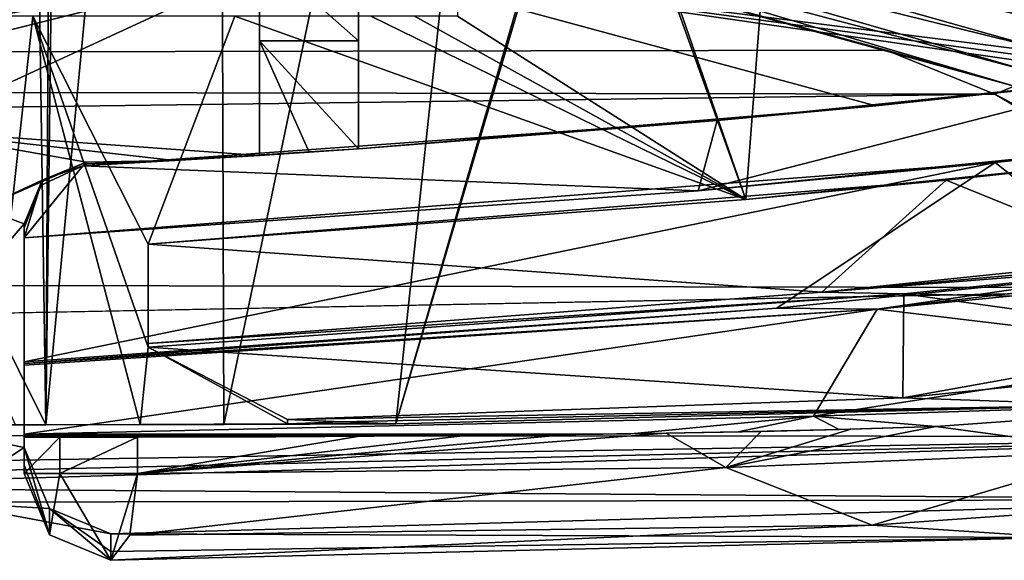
# Model space of a CAD drawing. Extents: x -65 to 446, y -88 to 1318.
# Tile 33 of 229: x 53.96 to 61.91, y -88.49 to -84.13. Entities that reach past the tile are written whole.
import ezdxf

# ---------------------------------------------------------------- set-up
doc = ezdxf.new("R2010")
doc.units = 0
doc.header["$LTSCALE"] = 65.185185
for name, color, linetype in [('1017', 7, 'CONTINUOUS'), ('1079', 7, 'CONTINUOUS'), ('1101', 7, 'CONTINUOUS'), ('1128', 7, 'CONTINUOUS'), ('1193', 7, 'CONTINUOUS'), ('1238', 7, 'CONTINUOUS'), ('1289', 7, 'CONTINUOUS'), ('1296', 7, 'CONTINUOUS'), ('1305', 7, 'CONTINUOUS'), ('1321', 7, 'CONTINUOUS'), ('1324', 7, 'CONTINUOUS'), ('1325', 7, 'CONTINUOUS'), ('1326', 7, 'CONTINUOUS'), ('1342', 7, 'CONTINUOUS'), ('1351', 7, 'CONTINUOUS'), ('1353', 7, 'CONTINUOUS'), ('1354', 7, 'CONTINUOUS'), ('1358', 7, 'CONTINUOUS'), ('1359', 7, 'CONTINUOUS'), ('1383', 7, 'CONTINUOUS'), ('1396', 7, 'CONTINUOUS'), ('1409', 7, 'CONTINUOUS'), ('1416', 7, 'CONTINUOUS'), ('1418', 7, 'CONTINUOUS'), ('1421', 7, 'CONTINUOUS'), ('1438', 7, 'CONTINUOUS'), ('1440', 7, 'CONTINUOUS'), ('1459', 7, 'CONTINUOUS'), ('1483', 7, 'CONTINUOUS'), ('1489', 7, 'CONTINUOUS'), ('1491', 7, 'CONTINUOUS'), ('1492', 7, 'CONTINUOUS'), ('1494', 7, 'CONTINUOUS'), ('1498', 7, 'CONTINUOUS'), ('804', 7, 'CONTINUOUS'), ('815', 7, 'CONTINUOUS'), ('902', 7, 'CONTINUOUS'), ('922', 7, 'CONTINUOUS')]:
    doc.layers.add(name, color=color, linetype=linetype)

msp = doc.modelspace()

# ---------------------------------------------------------------- linework, layer by layer
at = {"layer": '1017', "color": 7, "linetype": 'CONTINUOUS'}
for points in [[(55, -85.9407, -13.0767), (55, -86.7732, -13.0767), (55, -86.7578, -12.5888), (55, -85.9407, -13.0767)], [(55, -85.9407, -13.0767), (55, -86.7578, -12.5888), (55, -85.9407, -12.1083), (55, -85.9407, -13.0767)], [(55, -86.7578, -12.5888), (55, -86.7418, -12.1081), (55, -85.9407, -12.1083), (55, -86.7578, -12.5888)]]:
    msp.add_3dface(points, dxfattribs=at)
at = {"layer": '1079', "color": 7, "linetype": 'CONTINUOUS'}
for points in [[(62.8001, -87.2398, -9.5999), (65.7686, -86.7078, -2.7114), (61.0956, -87.1821, -8.5375), (62.8001, -87.2398, -9.5999)], [(65.7686, -86.7078, -2.7114), (63.7349, -86.7078, -2.7114), (61.0956, -87.1821, -8.5375), (65.7686, -86.7078, -2.7114)], [(62.8001, -87.2398, -9.5999), (61.0956, -87.1821, -8.5375), (56.125, -87.3545, -12.5891), (62.8001, -87.2398, -9.5999)], [(62.8001, -87.2398, -9.5999), (56.125, -87.3545, -12.5891), (56.5625, -87.3753, -13.4882), (62.8001, -87.2398, -9.5999)], [(57, -87.3898, -14.3875), (62.8001, -87.2398, -9.5999), (56.5625, -87.3753, -13.4882), (57, -87.3898, -14.3875)]]:
    msp.add_3dface(points, dxfattribs=at)
at = {"layer": '1101', "color": 7, "linetype": 'CONTINUOUS'}
for points in [[(63, -85.2565, -5.1962), (59.8267, -85.5815, -9.9718), (61.4435, -85.4254, -6.3763), (63, -85.2565, -5.1962)], [(63, -85.2565, -1.6155), (63, -85.2565, -5.1962), (61.4435, -85.4254, -6.3763), (63, -85.2565, -1.6155)], [(59.8267, -85.5815, -9.9718), (55, -85.9407, -13.0767), (61.4435, -85.4254, -6.3763), (59.8267, -85.5815, -9.9718)], [(55, -85.9407, -13.0767), (55, -85.9407, -12.1083), (61.4435, -85.4254, -6.3763), (55, -85.9407, -13.0767)]]:
    msp.add_3dface(points, dxfattribs=at)
at = {"layer": '1128', "color": 7, "linetype": 'CONTINUOUS'}
for points in [[(61.1032, -86.3408, -8.5276), (63.9218, -86.0571, -1.478), (60.4415, -86.3284, -7.911), (61.1032, -86.3408, -8.5276)], [(63.9218, -86.0571, -1.478), (63.4672, -86.0588, -1.4803), (60.4415, -86.3284, -7.911), (63.9218, -86.0571, -1.478)], [(63.4672, -86.0588, -1.4803), (63.0158, -86.0606, -1.4827), (60.4415, -86.3284, -7.911), (63.4672, -86.0588, -1.4803)], [(55, -86.7418, -12.1081), (61.1032, -86.3408, -8.5276), (60.4415, -86.3284, -7.911), (55, -86.7418, -12.1081)], [(55, -86.7732, -13.0767), (61.1032, -86.3408, -8.5276), (55, -86.7418, -12.1081), (55, -86.7732, -13.0767)], [(55, -86.7578, -12.5888), (55, -86.7732, -13.0767), (55, -86.7418, -12.1081), (55, -86.7578, -12.5888)]]:
    msp.add_3dface(points, dxfattribs=at)
at = {"layer": '1193', "color": 7, "linetype": 'CONTINUOUS'}
for points in [[(53.7038, -87.3987, -13.5012), (54.1744, -87.3989, -15.4458), (54.9355, -87.3959, -13.1012), (53.7038, -87.3987, -13.5012)], [(53.9305, -87.3991, -15.4863), (54.1744, -87.3989, -15.4458), (53.7038, -87.3987, -13.5012), (53.9305, -87.3991, -15.4863)], [(54.1744, -87.3989, -15.4458), (55.6123, -87.3959, -14.9834), (54.9355, -87.3959, -13.1012), (54.1744, -87.3989, -15.4458)], [(55.6123, -87.3959, -14.9834), (57, -87.3898, -14.3875), (54.9355, -87.3959, -13.1012), (55.6123, -87.3959, -14.9834)], [(54.9355, -87.3959, -13.1012), (57, -87.3898, -14.3875), (56.125, -87.3898, -12.5891), (54.9355, -87.3959, -13.1012)]]:
    msp.add_3dface(points, dxfattribs=at)
at = {"layer": '1238', "color": 7, "linetype": 'CONTINUOUS'}
msp.add_3dface([(51.7853, -82.5951, -15.9001), (54.1744, -87.3989, -15.4458), (53.9305, -87.3991, -15.4863), (51.7853, -82.5951, -15.9001)], dxfattribs=at)
at = {"layer": '1289', "color": 7, "linetype": 'CONTINUOUS'}
for points in [[(59.5953, -84.9424, -10.1946), (63, -84.5998, -5.1962), (59.4424, -85.5112, -10.3364), (59.5953, -84.9424, -10.1946)], [(59.4424, -85.5112, -10.3364), (63, -84.5998, -5.1962), (63, -85.1551, -5.1962), (59.4424, -85.5112, -10.3364)], [(54.4731, -85.3086, -13.2662), (59.5953, -84.9424, -10.1946), (59.4424, -85.5112, -10.3364), (54.4731, -85.3086, -13.2662)], [(54, -85.8885, -13.4164), (54.4731, -85.3086, -13.2662), (59.4424, -85.5112, -10.3364), (54, -85.8885, -13.4164)], [(54.4731, -85.3086, -13.2662), (54, -85.8885, -13.4164), (54.1326, -85.4687, -13.3762), (54.4731, -85.3086, -13.2662)], [(54.1326, -85.4687, -13.3762), (54, -85.8885, -13.4164), (54, -85.8079, -13.4164), (54.1326, -85.4687, -13.3762)]]:
    msp.add_3dface(points, dxfattribs=at)
at = {"layer": '1296', "color": 7, "linetype": 'CONTINUOUS'}
for points in [[(63, -84.5455, -0.5202), (63, -84.5998, -0.9654), (56.7, -83.6934, 5.2603), (63, -84.5455, -0.5202)], [(56.7, -83.6934, 5.2603), (63, -84.5998, -0.9654), (60.8758, -84.8234, -2.9597), (56.7, -83.6934, 5.2603)], [(63, -84.4896, -0.0752), (63, -84.5455, -0.5202), (56.7, -83.6934, 5.2603), (63, -84.4896, -0.0752)], [(63, -84.1248, 2.5646), (63, -84.4896, -0.0752), (56.7, -83.6934, 5.2603), (63, -84.1248, 2.5646)], [(56.7, -85.1712, -6.9038), (56.7, -83.6934, 5.2603), (60.8758, -84.8234, -2.9597), (56.7, -85.1712, -6.9038)]]:
    msp.add_3dface(points, dxfattribs=at)
at = {"layer": '1305', "color": 7, "linetype": 'CONTINUOUS'}
for points in [[(63.9548, -86.1638, -1.1247), (63.7395, -86.8059, -2.688), (60.8861, -86.4645, -8.803), (63.9548, -86.1638, -1.1247)], [(54, -87.4739, -13.4164), (54, -86.9186, -13.4164), (60.8861, -86.4645, -8.803), (54, -87.4739, -13.4164)], [(54, -87.4739, -13.4164), (60.8861, -86.4645, -8.803), (60.3741, -87.3298, -9.401), (54, -87.4739, -13.4164)], [(60.8861, -86.4645, -8.803), (63.7395, -86.8059, -2.688), (60.3741, -87.3298, -9.401), (60.8861, -86.4645, -8.803)]]:
    msp.add_3dface(points, dxfattribs=at)
at = {"layer": '1321', "color": 7, "linetype": 'CONTINUOUS'}
for points in [[(61.3617, -87.4124, -11.2655), (64.2308, -87.2049, -7.3133), (62.8615, -87.6144, -9.5174), (61.3617, -87.4124, -11.2655)], [(60.6739, -87.4347, -11.9193), (61.3617, -87.4124, -11.2655), (59.6647, -87.7435, -12.7513), (60.6739, -87.4347, -11.9193)], [(59.6647, -87.7435, -12.7513), (61.3617, -87.4124, -11.2655), (62.8615, -87.6144, -9.5174), (59.6647, -87.7435, -12.7513)], [(59.9506, -87.4527, -12.5294), (60.6739, -87.4347, -11.9193), (59.6647, -87.7435, -12.7513), (59.9506, -87.4527, -12.5294)], [(59.1825, -87.4669, -13.1028), (54.915, -87.7919, -15.2264), (58.384, -87.4778, -13.6275), (59.1825, -87.4669, -13.1028)], [(54.915, -87.7919, -15.2264), (59.1825, -87.4669, -13.1028), (59.6647, -87.7435, -12.7513), (54.915, -87.7919, -15.2264)], [(58.384, -87.4778, -13.6275), (54.915, -87.7919, -15.2264), (57.5622, -87.4857, -14.1001), (58.384, -87.4778, -13.6275)], [(57.5622, -87.4857, -14.1001), (54.915, -87.7919, -15.2264), (56.7078, -87.4914, -14.526), (57.5622, -87.4857, -14.1001)], [(54.915, -87.7919, -15.2264), (54.915, -87.4976, -15.2264), (56.7078, -87.4914, -14.526), (54.915, -87.7919, -15.2264)], [(59.1825, -87.4669, -13.1028), (59.9506, -87.4527, -12.5294), (59.6647, -87.7435, -12.7513), (59.1825, -87.4669, -13.1028)]]:
    msp.add_3dface(points, dxfattribs=at)
at = {"layer": '1324', "color": 7, "linetype": 'CONTINUOUS'}
for points in [[(59.4424, -85.5112, -10.3364), (63, -85.1551, -5.1962), (61.8395, -85.2815, -5.369), (59.4424, -85.5112, -10.3364)], [(63, -85.1551, -5.1962), (62.9962, -85.1555, -0.3126), (61.8395, -85.2815, -5.369), (63, -85.1551, -5.1962)], [(54, -85.8885, -12.3693), (59.4424, -85.5112, -10.3364), (61.8395, -85.2815, -5.369), (54, -85.8885, -12.3693)], [(54, -85.8885, -13.4164), (59.4424, -85.5112, -10.3364), (54, -85.8885, -12.3693), (54, -85.8885, -13.4164)]]:
    msp.add_3dface(points, dxfattribs=at)
at = {"layer": '1325', "color": 7, "linetype": 'CONTINUOUS'}
for points in [[(54, -87.5806, -8.5), (54, -85.7775, -8.5), (54, -85.7929, -8.7652), (54, -87.5806, -8.5)], [(54, -85.8079, -9.0304), (54, -87.5806, -8.5), (54, -85.7929, -8.7652), (54, -85.8079, -9.0304)], [(54, -85.8079, -13.4164), (54, -85.8885, -13.4164), (54, -85.8885, -12.3693), (54, -85.8079, -13.4164)], [(54, -85.8079, -13.4164), (54, -85.8885, -12.3693), (54, -85.8079, -9.0304), (54, -85.8079, -13.4164)], [(54, -87.7221, -11.5289), (54, -87.5806, -8.5), (54, -85.8079, -9.0304), (54, -87.7221, -11.5289)], [(54, -85.8885, -12.3693), (54, -87.7221, -11.5289), (54, -85.8079, -9.0304), (54, -85.8885, -12.3693)], [(54, -86.8903, -12.3693), (54, -87.7221, -11.5289), (54, -85.8885, -12.3693), (54, -86.8903, -12.3693)], [(54, -86.9047, -12.8886), (54, -87.7221, -11.5289), (54, -86.8903, -12.3693), (54, -86.9047, -12.8886)], [(54, -86.9186, -13.4164), (54, -87.7221, -11.5289), (54, -86.9047, -12.8886), (54, -86.9186, -13.4164)], [(54, -87.4739, -13.4164), (54, -87.7221, -11.5289), (54, -86.9186, -13.4164), (54, -87.4739, -13.4164)], [(54, -87.478, -13.6277), (54, -87.7221, -11.5289), (54, -87.4739, -13.4164), (54, -87.478, -13.6277)], [(54, -87.4818, -13.839), (54, -87.7221, -11.5289), (54, -87.478, -13.6277), (54, -87.4818, -13.839)], [(54, -87.499, -13.839), (54, -87.7221, -11.5289), (54, -87.4818, -13.839), (54, -87.499, -13.839)], [(54, -87.7919, -14.5602), (54, -87.7221, -11.5289), (54, -87.499, -14.5602), (54, -87.7919, -14.5602)], [(54, -87.499, -14.5602), (54, -87.7221, -11.5289), (54, -87.499, -13.839), (54, -87.499, -14.5602)]]:
    msp.add_3dface(points, dxfattribs=at)
at = {"layer": '1326', "color": 7, "linetype": 'CONTINUOUS'}
for points in [[(54.5, -85.2784, -8.5296), (53.6565, -85.6491, -6.7757), (53.0463, -85.0206, -5.0191), (54.5, -85.2784, -8.5296)], [(54.1464, -85.4246, -8.521), (53.6565, -85.6491, -6.7757), (54.5, -85.2784, -8.5296), (54.1464, -85.4246, -8.521)], [(54, -85.7775, -8.5), (53.6565, -85.6491, -6.7757), (54.1464, -85.4246, -8.521), (54, -85.7775, -8.5)]]:
    msp.add_3dface(points, dxfattribs=at)
at = {"layer": '1342', "color": 7, "linetype": 'CONTINUOUS'}
for points in [[(53.6565, -85.6491, -6.7757), (54, -85.7775, -8.5), (52.6827, -87.3123, -5.3187), (53.6565, -85.6491, -6.7757)], [(54, -85.7775, -8.5), (54, -87.5806, -8.5), (52.6827, -87.3123, -5.3187), (54, -85.7775, -8.5)]]:
    msp.add_3dface(points, dxfattribs=at)
at = {"layer": '1351', "color": 7, "linetype": 'CONTINUOUS'}
for points in [[(54.4731, -85.3086, -9.0442), (54.1464, -85.4246, -8.521), (54.5, -85.2784, -8.5296), (54.4731, -85.3086, -9.0442)], [(54.4863, -85.3079, -9.041), (54.4731, -85.3086, -9.0442), (54.5, -85.2784, -8.5296), (54.4863, -85.3079, -9.041)], [(54.5, -85.3071, -9.031), (54.4863, -85.3079, -9.041), (54.5, -85.2784, -8.5296), (54.5, -85.3071, -9.031)], [(54.5, -85.3071, -9.031), (54.5, -85.2784, -8.5296), (54.5, -85.293, -8.7803), (54.5, -85.3071, -9.031)], [(54.1464, -85.4246, -8.521), (54.4731, -85.3086, -9.0442), (54.1366, -85.4644, -9.0402), (54.1464, -85.4246, -8.521)], [(54, -85.7929, -8.7652), (54, -85.7775, -8.5), (54.1464, -85.4246, -8.521), (54, -85.7929, -8.7652)], [(54, -85.8079, -9.0304), (54, -85.7929, -8.7652), (54.1464, -85.4246, -8.521), (54, -85.8079, -9.0304)], [(54, -85.8079, -9.0304), (54.1464, -85.4246, -8.521), (54.1366, -85.4644, -9.0402), (54, -85.8079, -9.0304)]]:
    msp.add_3dface(points, dxfattribs=at)
at = {"layer": '1353', "color": 7, "linetype": 'CONTINUOUS'}
for points in [[(52.6827, -87.3123, -5.3187), (54, -87.5806, -8.5), (53.3328, -88.0238, -4.9258), (52.6827, -87.3123, -5.3187)], [(53.3328, -88.0238, -4.9258), (54, -87.5806, -8.5), (54.2049, -88.0746, -8.4711), (53.3328, -88.0238, -4.9258)], [(54.7, -88.2794, -8.4591), (53.3328, -88.0238, -4.9258), (54.2049, -88.0746, -8.4711), (54.7, -88.2794, -8.4591)]]:
    msp.add_3dface(points, dxfattribs=at)
at = {"layer": '1354', "color": 7, "linetype": 'CONTINUOUS'}
for points in [[(56.7, -85.1712, -11), (56.3, -85.1984, -11), (55.9, -84.3, -11), (56.7, -85.1712, -11)], [(56.7, -85.1712, -11), (55.9, -84.3, -11), (56.7, -84.3, -11), (56.7, -85.1712, -11)], [(56.3, -85.1984, -11), (55.9, -85.2245, -11), (55.9, -84.3, -11), (56.3, -85.1984, -11)]]:
    msp.add_3dface(points, dxfattribs=at)
at = {"layer": '1358', "color": 7, "linetype": 'CONTINUOUS'}
for points in [[(54.4731, -85.3086, -9.0442), (54.4731, -85.3086, -13.2662), (54.1326, -85.4687, -13.3762), (54.4731, -85.3086, -9.0442)], [(54.4731, -85.3086, -9.0442), (54.1326, -85.4687, -13.3762), (54.1366, -85.4644, -9.0402), (54.4731, -85.3086, -9.0442)], [(54.1326, -85.4687, -13.3762), (54, -85.8079, -13.4164), (54.1366, -85.4644, -9.0402), (54.1326, -85.4687, -13.3762)], [(54, -85.8079, -13.4164), (54, -85.8079, -9.0304), (54.1366, -85.4644, -9.0402), (54, -85.8079, -13.4164)]]:
    msp.add_3dface(points, dxfattribs=at)
at = {"layer": '1359', "color": 7, "linetype": 'CONTINUOUS'}
for points in [[(63.7395, -86.8059, -2.688), (64.2308, -87.2049, -7.3133), (60.3741, -87.3298, -9.401), (63.7395, -86.8059, -2.688)], [(64.2308, -87.2049, -7.3133), (61.3617, -87.4124, -11.2655), (60.3741, -87.3298, -9.401), (64.2308, -87.2049, -7.3133)], [(54, -87.4739, -13.4164), (60.3741, -87.3298, -9.401), (58.8979, -87.4712, -13.2865), (54, -87.4739, -13.4164)], [(58.8979, -87.4712, -13.2865), (60.3741, -87.3298, -9.401), (59.7658, -87.4565, -12.6637), (58.8979, -87.4712, -13.2865)], [(59.7658, -87.4565, -12.6637), (60.3741, -87.3298, -9.401), (60.5804, -87.4373, -11.9952), (59.7658, -87.4565, -12.6637)], [(60.3741, -87.3298, -9.401), (61.3617, -87.4124, -11.2655), (60.5804, -87.4373, -11.9952), (60.3741, -87.3298, -9.401)], [(58.0109, -87.4818, -13.839), (54, -87.4739, -13.4164), (58.8979, -87.4712, -13.2865), (58.0109, -87.4818, -13.839)], [(54, -87.478, -13.6277), (54, -87.4739, -13.4164), (58.0109, -87.4818, -13.839), (54, -87.478, -13.6277)], [(54, -87.4818, -13.839), (54, -87.478, -13.6277), (58.0109, -87.4818, -13.839), (54, -87.4818, -13.839)]]:
    msp.add_3dface(points, dxfattribs=at)
at = {"layer": '1383', "color": 7, "linetype": 'CONTINUOUS'}
for points in [[(54, -87.5806, -8.5), (54, -87.7221, -11.5289), (54.205, -88.2869, -14.5547), (54, -87.5806, -8.5)], [(54.2049, -88.0746, -8.4711), (54, -87.5806, -8.5), (54.205, -88.2869, -14.5547), (54.2049, -88.0746, -8.4711)], [(54, -87.7221, -11.5289), (54, -87.7919, -14.5602), (54.205, -88.2869, -14.5547), (54, -87.7221, -11.5289)], [(54.7, -88.2794, -8.4591), (54.2049, -88.0746, -8.4711), (54.7, -88.4216, -11.5045), (54.7, -88.2794, -8.4591)], [(54.7, -88.4919, -14.5524), (54.2049, -88.0746, -8.4711), (54.205, -88.2869, -14.5547), (54.7, -88.4919, -14.5524)], [(54.2049, -88.0746, -8.4711), (54.7, -88.4919, -14.5524), (54.7, -88.4216, -11.5045), (54.2049, -88.0746, -8.4711)]]:
    msp.add_3dface(points, dxfattribs=at)
at = {"layer": '1396', "color": 7, "linetype": 'CONTINUOUS'}
for points in [[(60.8758, -84.8234, -2.9597), (63, -84.5998, -0.9654), (59.5953, -84.9424, -10.1946), (60.8758, -84.8234, -2.9597)], [(63, -84.5998, -0.9654), (63, -84.5998, -5.1962), (59.5953, -84.9424, -10.1946), (63, -84.5998, -0.9654)], [(56.7, -85.1712, -6.9038), (60.8758, -84.8234, -2.9597), (56.7, -85.1712, -11), (56.7, -85.1712, -6.9038)], [(56.7, -85.1712, -11), (60.8758, -84.8234, -2.9597), (59.5953, -84.9424, -10.1946), (56.7, -85.1712, -11)], [(54.4731, -85.3086, -13.2662), (56.7, -85.1712, -11), (59.5953, -84.9424, -10.1946), (54.4731, -85.3086, -13.2662)], [(56.3, -85.1984, -11), (56.7, -85.1712, -11), (54.4731, -85.3086, -13.2662), (56.3, -85.1984, -11)], [(55.9, -85.2245, -11), (56.3, -85.1984, -11), (54.4731, -85.3086, -13.2662), (55.9, -85.2245, -11)], [(55.9, -85.2245, -7.673), (55.9, -85.2245, -11), (54.4731, -85.3086, -13.2662), (55.9, -85.2245, -7.673)], [(55.2138, -85.2667, -8.3366), (55.9, -85.2245, -7.673), (54.4731, -85.3086, -13.2662), (55.2138, -85.2667, -8.3366)], [(54.5, -85.3071, -9.031), (55.2138, -85.2667, -8.3366), (54.4731, -85.3086, -13.2662), (54.5, -85.3071, -9.031)], [(54.4863, -85.3079, -9.041), (54.5, -85.3071, -9.031), (54.4731, -85.3086, -13.2662), (54.4863, -85.3079, -9.041)], [(54.4731, -85.3086, -9.0442), (54.4863, -85.3079, -9.041), (54.4731, -85.3086, -13.2662), (54.4731, -85.3086, -9.0442)]]:
    msp.add_3dface(points, dxfattribs=at)
at = {"layer": '1409', "color": 7, "linetype": 'CONTINUOUS'}
for points in [[(50.6573, -82.6719, 22.3363), (-42.5, -84.5722, 15.5903), (57.0877, -83.3184, 20.194), (50.6573, -82.6719, 22.3363)], [(57.0877, -83.3184, 20.194), (-42.5, -84.5722, 15.5903), (60.9604, -84.3755, 16.3591), (57.0877, -83.3184, 20.194)], [(60.9604, -84.3755, 16.3591), (-42.5, -84.5722, 15.5903), (61.8378, -84.7304, 14.9571), (60.9604, -84.3755, 16.3591)], [(-42.5, -84.5722, 15.5903), (-42.5, -86.1033, 8.751), (61.8378, -84.7304, 14.9571), (-42.5, -84.5722, 15.5903)], [(61.8378, -84.7304, 14.9571), (-42.5, -86.1033, 8.751), (64.4766, -86.2943, 7.7531), (61.8378, -84.7304, 14.9571)], [(-42.5, -86.1033, 8.751), (3.8801, -87.4541, 0.3934), (64.4766, -86.2943, 7.7531), (-42.5, -86.1033, 8.751)], [(3.8801, -87.4541, 0.3934), (65.3, -87.493, 0.0872), (64.4766, -86.2943, 7.7531), (3.8801, -87.4541, 0.3934)], [(32.8953, -88.039, -5.1043), (65.3, -87.493, 0.0872), (3.8801, -87.4541, 0.3934), (32.8953, -88.039, -5.1043)], [(49.5, -87.8664, -3.2307), (65.3, -87.493, 0.0872), (32.8953, -88.039, -5.1043), (49.5, -87.8664, -3.2307)], [(49.5, -87.8664, -3.2307), (51.4615, -87.9044, -3.6179), (65.3, -87.493, 0.0872), (49.5, -87.8664, -3.2307)], [(51.4615, -87.9044, -3.6179), (64.5468, -88.0024, -4.6799), (65.3, -87.493, 0.0872), (51.4615, -87.9044, -3.6179)], [(51.4615, -87.9044, -3.6179), (53.3328, -88.0238, -4.9258), (64.5468, -88.0024, -4.6799), (51.4615, -87.9044, -3.6179)], [(53.3328, -88.0238, -4.9258), (54.7, -88.2794, -8.4591), (64.5468, -88.0024, -4.6799), (53.3328, -88.0238, -4.9258)], [(54.7, -88.2794, -8.4591), (62.3686, -88.3082, -8.9677), (64.5468, -88.0024, -4.6799), (54.7, -88.2794, -8.4591)], [(54.7, -88.2794, -8.4591), (54.7, -88.4216, -11.5045), (62.3686, -88.3082, -8.9677), (54.7, -88.2794, -8.4591)], [(54.7, -88.4216, -11.5045), (54.7, -88.4919, -14.5524), (62.3686, -88.3082, -8.9677), (54.7, -88.4216, -11.5045)]]:
    msp.add_3dface(points, dxfattribs=at)
at = {"layer": '1416', "color": 7, "linetype": 'CONTINUOUS'}
for points in [[(55.9, -83.5932, -10.7074), (56.7, -83.5926, -10.7068), (56.7, -84.3, -11), (55.9, -83.5932, -10.7074)], [(55.9, -84.3, -11), (55.9, -83.5932, -10.7074), (56.7, -84.3, -11), (55.9, -84.3, -11)]]:
    msp.add_3dface(points, dxfattribs=at)
at = {"layer": '1418', "color": 7, "linetype": 'CONTINUOUS'}
for points in [[(56.7, -83.6934, 5.2603), (56.7, -85.1712, -6.9038), (56.7, -83.3, -1.5), (56.7, -83.6934, 5.2603)], [(56.7, -85.1712, -6.9038), (56.7, -85.1712, -11), (56.7, -83.3, -10), (56.7, -85.1712, -6.9038)], [(56.7, -85.1712, -6.9038), (56.7, -83.3, -10), (56.7, -83.3, -1.5), (56.7, -85.1712, -6.9038)], [(56.7, -83.3, -10), (56.7, -85.1712, -11), (56.7, -83.5926, -10.7068), (56.7, -83.3, -10)], [(56.7, -83.5926, -10.7068), (56.7, -85.1712, -11), (56.7, -84.3, -11), (56.7, -83.5926, -10.7068)]]:
    msp.add_3dface(points, dxfattribs=at)
at = {"layer": '1421', "color": 7, "linetype": 'CONTINUOUS'}
for points in [[(62.2915, -84.1509, 15.3943), (62.2883, -83.9445, 15.4003), (56.8345, -82.6291, 20.9879), (62.2915, -84.1509, 15.3943)], [(57.0061, -82.8923, 20.8053), (62.2915, -84.1509, 15.3943), (56.8345, -82.6291, 20.9879), (57.0061, -82.8923, 20.8053)], [(62.2322, -84.3713, 15.329), (62.2915, -84.1509, 15.3943), (57.0061, -82.8923, 20.8053), (62.2322, -84.3713, 15.329)], [(57.1466, -83.1124, 20.5495), (62.2322, -84.3713, 15.329), (57.0061, -82.8923, 20.8053), (57.1466, -83.1124, 20.5495)], [(62.1261, -84.5485, 15.2145), (62.2322, -84.3713, 15.329), (57.1466, -83.1124, 20.5495), (62.1261, -84.5485, 15.2145)], [(57.2722, -83.2662, 20.2779), (62.1261, -84.5485, 15.2145), (57.1466, -83.1124, 20.5495), (57.2722, -83.2662, 20.2779)], [(57.0877, -83.3184, 20.194), (61.9923, -84.6659, 15.087), (57.2722, -83.2662, 20.2779), (57.0877, -83.3184, 20.194)], [(61.9923, -84.6659, 15.087), (62.1261, -84.5485, 15.2145), (57.2722, -83.2662, 20.2779), (61.9923, -84.6659, 15.087)], [(57.0877, -83.3184, 20.194), (60.9604, -84.3755, 16.3591), (61.9923, -84.6659, 15.087), (57.0877, -83.3184, 20.194)], [(60.9604, -84.3755, 16.3591), (61.8378, -84.7304, 14.9571), (61.9923, -84.6659, 15.087), (60.9604, -84.3755, 16.3591)], [(61.8378, -84.7304, 14.9571), (64.6383, -86.2189, 7.9757), (61.9923, -84.6659, 15.087), (61.8378, -84.7304, 14.9571)], [(61.8378, -84.7304, 14.9571), (64.4766, -86.2943, 7.7531), (64.6383, -86.2189, 7.9757), (61.8378, -84.7304, 14.9571)]]:
    msp.add_3dface(points, dxfattribs=at)
at = {"layer": '1438', "color": 7, "linetype": 'CONTINUOUS'}
for points in [[(55.9, -85.2245, -7.673), (55.9, -83.7065, 5.1836), (55.9, -83.3, -1.5), (55.9, -85.2245, -7.673)], [(55.9, -83.3, -10), (55.9, -85.2245, -7.673), (55.9, -83.3, -1.5), (55.9, -83.3, -10)], [(55.9, -85.2245, -7.673), (55.9, -83.3, -10), (55.9, -83.5932, -10.7074), (55.9, -85.2245, -7.673)], [(55.9, -84.3, -11), (55.9, -85.2245, -7.673), (55.9, -83.5932, -10.7074), (55.9, -84.3, -11)], [(55.9, -85.2245, -11), (55.9, -85.2245, -7.673), (55.9, -84.3, -11), (55.9, -85.2245, -11)]]:
    msp.add_3dface(points, dxfattribs=at)
at = {"layer": '1440', "color": 7, "linetype": 'CONTINUOUS'}
for points in [[(60.0778, -86.4586, -8.212), (62.9509, -86.1666, -1.1282), (60.8861, -86.4645, -8.803), (60.0778, -86.4586, -8.212)], [(63.4522, -86.1652, -1.1264), (63.9548, -86.1638, -1.1247), (60.8861, -86.4645, -8.803), (63.4522, -86.1652, -1.1264)], [(62.9509, -86.1666, -1.1282), (63.4522, -86.1652, -1.1264), (60.8861, -86.4645, -8.803), (62.9509, -86.1666, -1.1282)], [(54, -86.9047, -12.8886), (54, -86.8903, -12.3693), (60.0778, -86.4586, -8.212), (54, -86.9047, -12.8886)], [(54, -86.9047, -12.8886), (60.0778, -86.4586, -8.212), (60.8861, -86.4645, -8.803), (54, -86.9047, -12.8886)], [(54, -86.9186, -13.4164), (54, -86.9047, -12.8886), (60.8861, -86.4645, -8.803), (54, -86.9186, -13.4164)]]:
    msp.add_3dface(points, dxfattribs=at)
at = {"layer": '1459', "color": 7, "linetype": 'CONTINUOUS'}
for points in [[(54, -87.7919, -14.5602), (54, -87.499, -14.5602), (54.2887, -87.4986, -15.1266), (54, -87.7919, -14.5602)], [(54.288, -87.7919, -15.1261), (54, -87.7919, -14.5602), (54.2887, -87.4986, -15.1266), (54.288, -87.7919, -15.1261)], [(54.915, -87.7919, -15.2264), (54.288, -87.7919, -15.1261), (54.915, -87.4976, -15.2264), (54.915, -87.7919, -15.2264)], [(54.915, -87.4976, -15.2264), (54.288, -87.7919, -15.1261), (54.2887, -87.4986, -15.1266), (54.915, -87.4976, -15.2264)]]:
    msp.add_3dface(points, dxfattribs=at)
at = {"layer": '1483', "color": 7, "linetype": 'CONTINUOUS'}
for points in [[(54.205, -88.2869, -14.5547), (54, -87.7919, -14.5602), (54.288, -87.7919, -15.1261), (54.205, -88.2869, -14.5547)], [(54.7, -88.4919, -14.5524), (54.205, -88.2869, -14.5547), (54.288, -87.7919, -15.1261), (54.7, -88.4919, -14.5524)], [(54.915, -87.7919, -15.2264), (54.7, -88.4919, -14.5524), (54.288, -87.7919, -15.1261), (54.915, -87.7919, -15.2264)], [(54.8529, -88.2896, -15.0282), (54.7, -88.4919, -14.5524), (54.915, -87.7919, -15.2264), (54.8529, -88.2896, -15.0282)]]:
    msp.add_3dface(points, dxfattribs=at)
at = {"layer": '1489', "color": 7, "linetype": 'CONTINUOUS'}
for points in [[(55.9, -83.7065, 5.1836), (49.5, -84.8833, -3.5494), (44.1, -83.6194, 5.6881), (55.9, -83.7065, 5.1836)], [(51.1015, -84.909, -3.8108), (49.5, -84.8833, -3.5494), (55.9, -83.7065, 5.1836), (51.1015, -84.909, -3.8108)], [(53.0463, -85.0206, -5.0191), (51.1015, -84.909, -3.8108), (55.9, -83.7065, 5.1836), (53.0463, -85.0206, -5.0191)], [(55.9, -85.2245, -7.673), (53.0463, -85.0206, -5.0191), (55.9, -83.7065, 5.1836), (55.9, -85.2245, -7.673)], [(55.9, -85.2245, -7.673), (55.2138, -85.2667, -8.3366), (53.0463, -85.0206, -5.0191), (55.9, -85.2245, -7.673)], [(55.2138, -85.2667, -8.3366), (54.5, -85.2784, -8.5296), (53.0463, -85.0206, -5.0191), (55.2138, -85.2667, -8.3366)], [(55.2138, -85.2667, -8.3366), (54.5, -85.3071, -9.031), (54.5, -85.293, -8.7803), (55.2138, -85.2667, -8.3366)], [(54.5, -85.2784, -8.5296), (55.2138, -85.2667, -8.3366), (54.5, -85.293, -8.7803), (54.5, -85.2784, -8.5296)]]:
    msp.add_3dface(points, dxfattribs=at)
at = {"layer": '1491', "color": 7, "linetype": 'CONTINUOUS'}
for points in [[(54, -87.499, -13.839), (54, -87.4818, -13.839), (58.0109, -87.4818, -13.839), (54, -87.499, -13.839)], [(54, -87.499, -13.839), (58.0109, -87.4818, -13.839), (56.031, -87.4945, -13.839), (54, -87.499, -13.839)]]:
    msp.add_3dface(points, dxfattribs=at)
at = {"layer": '1492', "color": 7, "linetype": 'CONTINUOUS'}
for points in [[(59.6647, -87.7435, -12.7513), (62.8615, -87.6144, -9.5174), (60.8464, -88.2074, -11.4697), (59.6647, -87.7435, -12.7513)], [(62.8615, -87.6144, -9.5174), (64.0453, -87.9828, -7.1863), (60.8464, -88.2074, -11.4697), (62.8615, -87.6144, -9.5174)], [(54.8529, -88.2896, -15.0282), (54.915, -87.7919, -15.2264), (59.6647, -87.7435, -12.7513), (54.8529, -88.2896, -15.0282)], [(54.8529, -88.2896, -15.0282), (59.6647, -87.7435, -12.7513), (60.8464, -88.2074, -11.4697), (54.8529, -88.2896, -15.0282)], [(64.0453, -87.9828, -7.1863), (62.3686, -88.3082, -8.9677), (60.8464, -88.2074, -11.4697), (64.0453, -87.9828, -7.1863)], [(54.7, -88.4919, -14.5524), (54.8529, -88.2896, -15.0282), (60.8464, -88.2074, -11.4697), (54.7, -88.4919, -14.5524)], [(62.3686, -88.3082, -8.9677), (54.7, -88.4919, -14.5524), (60.8464, -88.2074, -11.4697), (62.3686, -88.3082, -8.9677)]]:
    msp.add_3dface(points, dxfattribs=at)
at = {"layer": '1494', "color": 7, "linetype": 'CONTINUOUS'}
for points in [[(59.9506, -87.4527, -12.5294), (59.7658, -87.4565, -12.6637), (60.5804, -87.4373, -11.9952), (59.9506, -87.4527, -12.5294)], [(60.6739, -87.4347, -11.9193), (59.9506, -87.4527, -12.5294), (60.5804, -87.4373, -11.9952), (60.6739, -87.4347, -11.9193)], [(61.3617, -87.4124, -11.2655), (60.6739, -87.4347, -11.9193), (60.5804, -87.4373, -11.9952), (61.3617, -87.4124, -11.2655)], [(54, -87.499, -14.5602), (54, -87.499, -13.839), (56.031, -87.4945, -13.839), (54, -87.499, -14.5602)], [(54.2887, -87.4986, -15.1266), (54, -87.499, -14.5602), (56.031, -87.4945, -13.839), (54.2887, -87.4986, -15.1266)], [(54.915, -87.4976, -15.2264), (54.2887, -87.4986, -15.1266), (56.031, -87.4945, -13.839), (54.915, -87.4976, -15.2264)], [(56.7078, -87.4914, -14.526), (54.915, -87.4976, -15.2264), (56.031, -87.4945, -13.839), (56.7078, -87.4914, -14.526)], [(58.0109, -87.4818, -13.839), (56.7078, -87.4914, -14.526), (56.031, -87.4945, -13.839), (58.0109, -87.4818, -13.839)], [(57.5622, -87.4857, -14.1001), (56.7078, -87.4914, -14.526), (58.0109, -87.4818, -13.839), (57.5622, -87.4857, -14.1001)], [(58.384, -87.4778, -13.6275), (57.5622, -87.4857, -14.1001), (58.0109, -87.4818, -13.839), (58.384, -87.4778, -13.6275)], [(58.384, -87.4778, -13.6275), (58.0109, -87.4818, -13.839), (58.8979, -87.4712, -13.2865), (58.384, -87.4778, -13.6275)], [(59.1825, -87.4669, -13.1028), (58.384, -87.4778, -13.6275), (58.8979, -87.4712, -13.2865), (59.1825, -87.4669, -13.1028)], [(59.1825, -87.4669, -13.1028), (58.8979, -87.4712, -13.2865), (59.7658, -87.4565, -12.6637), (59.1825, -87.4669, -13.1028)], [(59.9506, -87.4527, -12.5294), (59.1825, -87.4669, -13.1028), (59.7658, -87.4565, -12.6637), (59.9506, -87.4527, -12.5294)]]:
    msp.add_3dface(points, dxfattribs=at)
at = {"layer": '1498', "color": 7, "linetype": 'CONTINUOUS'}
for points in [[(62.9962, -85.1555, -0.3126), (62.9509, -86.1666, -1.1282), (61.8395, -85.2815, -5.369), (62.9962, -85.1555, -0.3126)], [(54, -86.8903, -12.3693), (54, -85.8885, -12.3693), (61.8395, -85.2815, -5.369), (54, -86.8903, -12.3693)], [(54, -86.8903, -12.3693), (61.8395, -85.2815, -5.369), (60.0778, -86.4586, -8.212), (54, -86.8903, -12.3693)], [(61.8395, -85.2815, -5.369), (62.9509, -86.1666, -1.1282), (60.0778, -86.4586, -8.212), (61.8395, -85.2815, -5.369)]]:
    msp.add_3dface(points, dxfattribs=at)
at = {"layer": '804', "color": 7, "linetype": 'CONTINUOUS'}
for points in [[(56.125, -87.3545, -12.5891), (56.125, -87.3898, -12.5891), (56.5625, -87.3753, -13.4882), (56.125, -87.3545, -12.5891)], [(56.125, -87.3898, -12.5891), (57, -87.3898, -14.3875), (56.5625, -87.3753, -13.4882), (56.125, -87.3898, -12.5891)]]:
    msp.add_3dface(points, dxfattribs=at)
at = {"layer": '815', "color": 7, "linetype": 'CONTINUOUS'}
for points in [[(63, -85.2565, -5.1962), (62.5, -70.1, -6.3048), (60.7338, -73.6744, -8.9881), (63, -85.2565, -5.1962)], [(55.8231, -74.0384, -12.7315), (59.8267, -85.5815, -9.9718), (60.7338, -73.6744, -8.9881), (55.8231, -74.0384, -12.7315)], [(59.8267, -85.5815, -9.9718), (63, -85.2565, -5.1962), (60.7338, -73.6744, -8.9881), (59.8267, -85.5815, -9.9718)], [(57.5, -79.1, -11.8216), (59.8267, -85.5815, -9.9718), (55.8231, -74.0384, -12.7315), (57.5, -79.1, -11.8216)], [(57.5, -79.1, -11.8216), (57.5, -84.1, -11.8216), (59.8267, -85.5815, -9.9718), (57.5, -79.1, -11.8216)], [(52.3753, -84.1, -13.797), (53.7038, -87.3987, -13.5012), (54.0691, -84.1, -13.3956), (52.3753, -84.1, -13.797)], [(53.7038, -87.3987, -13.5012), (54.9355, -87.3959, -13.1012), (54.0691, -84.1, -13.3956), (53.7038, -87.3987, -13.5012)], [(54.0691, -84.1, -13.3956), (54.9355, -87.3959, -13.1012), (55, -86.7732, -13.0767), (54.0691, -84.1, -13.3956)], [(55.7, -84.1, -12.7871), (54.0691, -84.1, -13.3956), (55, -85.9407, -13.0767), (55.7, -84.1, -12.7871)], [(55, -85.9407, -13.0767), (54.0691, -84.1, -13.3956), (55, -86.7732, -13.0767), (55, -85.9407, -13.0767)], [(59.8267, -85.5815, -9.9718), (55.7, -84.1, -12.7871), (55, -85.9407, -13.0767), (59.8267, -85.5815, -9.9718)], [(56.8, -84.1, -12.2376), (55.7, -84.1, -12.7871), (59.8267, -85.5815, -9.9718), (56.8, -84.1, -12.2376)], [(57.153, -84.1, -12.0347), (56.8, -84.1, -12.2376), (59.8267, -85.5815, -9.9718), (57.153, -84.1, -12.0347)], [(57.5, -84.1, -11.8216), (57.153, -84.1, -12.0347), (59.8267, -85.5815, -9.9718), (57.5, -84.1, -11.8216)], [(63.9218, -86.0571, -1.478), (61.1032, -86.3408, -8.5276), (63.8533, -86.3973, -2.0212), (63.9218, -86.0571, -1.478)], [(61.1032, -86.3408, -8.5276), (55, -86.7732, -13.0767), (61.0956, -87.1821, -8.5375), (61.1032, -86.3408, -8.5276)], [(63.7349, -86.7078, -2.7114), (61.1032, -86.3408, -8.5276), (61.0956, -87.1821, -8.5375), (63.7349, -86.7078, -2.7114)], [(63.8533, -86.3973, -2.0212), (61.1032, -86.3408, -8.5276), (63.7349, -86.7078, -2.7114), (63.8533, -86.3973, -2.0212)], [(54.9355, -87.3959, -13.1012), (56.125, -87.3898, -12.5891), (55, -86.7732, -13.0767), (54.9355, -87.3959, -13.1012)], [(55, -86.7732, -13.0767), (56.125, -87.3898, -12.5891), (56.125, -87.3545, -12.5891), (55, -86.7732, -13.0767)], [(61.0956, -87.1821, -8.5375), (55, -86.7732, -13.0767), (56.125, -87.3545, -12.5891), (61.0956, -87.1821, -8.5375)]]:
    msp.add_3dface(points, dxfattribs=at)
at = {"layer": '902', "color": 7, "linetype": 'CONTINUOUS'}
for points in [[(63.0158, -86.0606, -1.4827), (63, -85.2565, -1.6155), (61.4435, -85.4254, -6.3763), (63.0158, -86.0606, -1.4827)], [(55, -85.9407, -12.1083), (60.4415, -86.3284, -7.911), (61.4435, -85.4254, -6.3763), (55, -85.9407, -12.1083)], [(60.4415, -86.3284, -7.911), (63.0158, -86.0606, -1.4827), (61.4435, -85.4254, -6.3763), (60.4415, -86.3284, -7.911)], [(55, -86.7418, -12.1081), (60.4415, -86.3284, -7.911), (55, -85.9407, -12.1083), (55, -86.7418, -12.1081)]]:
    msp.add_3dface(points, dxfattribs=at)
at = {"layer": '922', "color": 7, "linetype": 'CONTINUOUS'}
for points in [[(54.1744, -87.3989, -15.4458), (51.7853, -82.5951, -15.9001), (53.3836, -34.5, -15.6381), (54.1744, -87.3989, -15.4458)], [(54.1744, -87.3989, -15.4458), (53.3836, -34.5, -15.6381), (54.3881, -50.6838, -15.3865), (54.1744, -87.3989, -15.4458)], [(54.3881, -70.1838, -15.3865), (54.1744, -87.3989, -15.4458), (54.3881, -50.6838, -15.3865), (54.3881, -70.1838, -15.3865)], [(62.8001, -87.2398, -9.5999), (57, -87.3898, -14.3875), (62.1278, -70.0052, -10.4363), (62.8001, -87.2398, -9.5999)], [(62.1278, -70.0052, -10.4363), (57, -87.3898, -14.3875), (61.379, -72.3185, -11.248), (62.1278, -70.0052, -10.4363)], [(55.5642, -72.7931, -15.0013), (54.1744, -87.3989, -15.4458), (54.3881, -70.1838, -15.3865), (55.5642, -72.7931, -15.0013)], [(61.379, -72.3185, -11.248), (57, -87.3898, -14.3875), (58.4496, -73.8453, -13.5869), (61.379, -72.3185, -11.248)], [(55.6123, -87.3959, -14.9834), (54.1744, -87.3989, -15.4458), (55.5642, -72.7931, -15.0013), (55.6123, -87.3959, -14.9834)], [(58.4496, -73.8453, -13.5869), (55.6123, -87.3959, -14.9834), (55.5642, -72.7931, -15.0013), (58.4496, -73.8453, -13.5869)], [(57, -87.3898, -14.3875), (55.6123, -87.3959, -14.9834), (58.4496, -73.8453, -13.5869), (57, -87.3898, -14.3875)]]:
    msp.add_3dface(points, dxfattribs=at)

doc.saveas('drawing.dxf')
